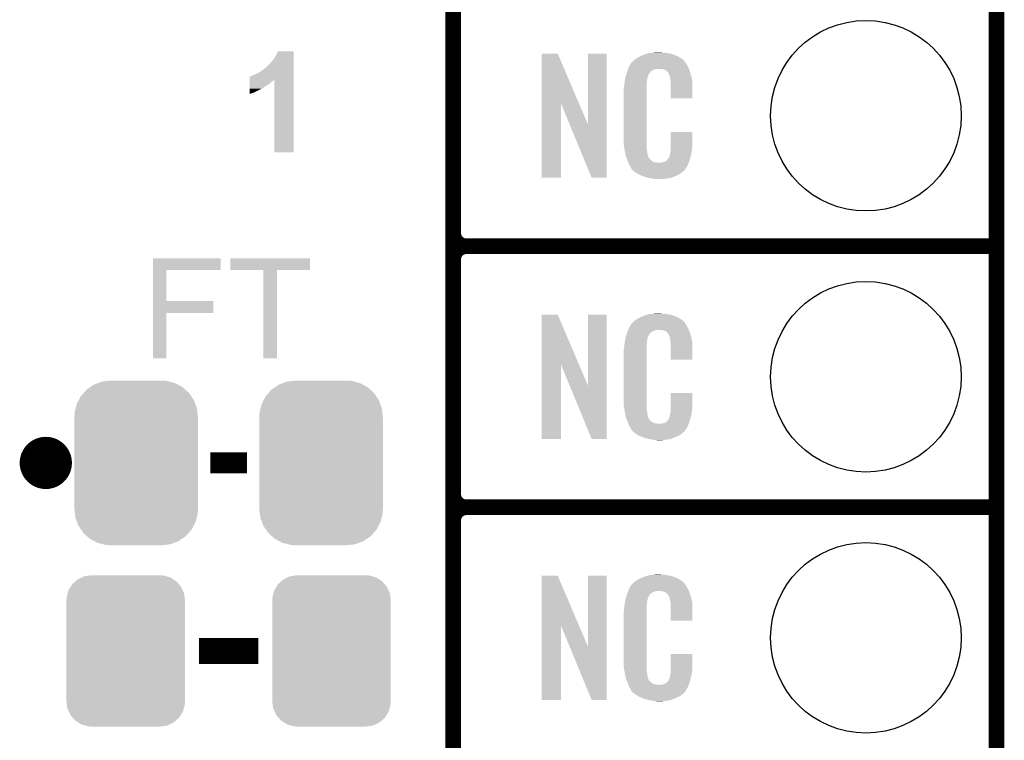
# Model space of a CAD drawing. Extents: x -4.5 to 27.4, y -3.9 to 53.4.
# Tile 21 of 43: x 14.6 to 24.2, y 4.1 to 11.1. Entities that reach past the tile are written whole.
import ezdxf

# ---------------------------------------------------------------- set-up
doc = ezdxf.new("R2010")
doc.units = 0
doc.layers.get('0').update_dxf_attribs({"linetype": 'CONTINUOUS'})
for name, color, linetype in [('BRUSHLESS_28_CLICK_V101_GKO', 9, 'CONTINUOUS'), ('BRUSHLESS_28_CLICK_V101_GTO', 11, 'CONTINUOUS'), ('BRUSHLESS_28_CLICK_V101_GTS', 8, 'CONTINUOUS')]:
    doc.layers.add(name, color=color, linetype=linetype)

# ---------------------------------------------------------------- blocks, each defined once
blk = doc.blocks.new('CUSTOM_100')
for points in [[(-0.518606, 0.650592), (-0.486794, 0.678626), (0.515276, 0.650592), (0.490572, 0.678626)], [(-0.486794, 0.678626), (-0.465932, 0.697008), (0.490572, 0.678626), (0.461224, 0.697008)], [(-0.465932, 0.697008), (-0.425122, 0.715892), (0.461224, 0.697008), (0.431072, 0.715892)], [(-0.425122, 0.715892), (-0.402214, 0.726492), (0.431072, 0.715892), (0.392864, 0.726492)], [(-0.402214, 0.726492), (-0.346074, 0.73466), (0.392864, 0.726492), (0.36342, 0.73466)], [(-0.346074, 0.73466), (-0.33274, 0.7366), (0.36342, 0.73466), (0.33274, 0.7366)], [(-0.563878, 0.562234), (-0.555872, 0.591092), (0.566472, 0.562234), (0.55312, 0.591092)], [(-0.555872, 0.591092), (-0.53404, 0.625952), (0.55312, 0.591092), (0.536988, 0.625952)], [(-0.53404, 0.625952), (-0.518606, 0.650592), (0.536988, 0.625952), (0.515276, 0.650592)], [(-0.57658, 0.49276), (-0.57464, 0.52344), (0.57658, 0.49276), (0.572118, 0.52344)], [(-0.57658, -0.49276), (-0.57658, 0.49276), (0.57658, -0.49276), (0.57658, 0.49276)], [(-0.57464, 0.52344), (-0.563878, 0.562234), (0.572118, 0.52344), (0.566472, 0.562234)], [(-0.572116, -0.52344), (-0.57658, -0.49276), (0.57464, -0.52344), (0.57658, -0.49276)], [(-0.566472, -0.562234), (-0.572116, -0.52344), (0.563876, -0.562234), (0.57464, -0.52344)], [(-0.553118, -0.591092), (-0.566472, -0.562234), (0.555872, -0.591092), (0.563876, -0.562234)], [(-0.536988, -0.625952), (-0.553118, -0.591092), (0.534038, -0.625952), (0.555872, -0.591092)], [(-0.515274, -0.650592), (-0.536988, -0.625952), (0.518606, -0.650592), (0.534038, -0.625952)], [(-0.490572, -0.678626), (-0.515274, -0.650592), (0.486792, -0.678626), (0.518606, -0.650592)], [(-0.461222, -0.697008), (-0.490572, -0.678626), (0.465932, -0.697008), (0.486792, -0.678626)], [(-0.431072, -0.715892), (-0.461222, -0.697008), (0.42512, -0.715892), (0.465932, -0.697008)], [(-0.392862, -0.726492), (-0.431072, -0.715892), (0.402214, -0.726492), (0.42512, -0.715892)], [(-0.36342, -0.73466), (-0.392862, -0.726492), (0.346072, -0.73466), (0.402214, -0.726492)], [(-0.33274, -0.7366), (-0.36342, -0.73466), (0.33274, -0.7366), (0.346072, -0.73466)]]:
    blk.add_solid(points)
blk = doc.blocks.new('CUSTOM_102')
for points in [[(-0.412794, 0.76087), (-0.368484, 0.777768), (0.407388, 0.76087), (0.3756, 0.777768)], [(-0.368484, 0.777768), (-0.333938, 0.790942), (0.3756, 0.777768), (0.32361, 0.790942)], [(-0.333938, 0.790942), (-0.273256, 0.798498), (0.32361, 0.790942), (0.29379, 0.798498)], [(-0.273256, 0.798498), (-0.25019, 0.80137), (0.29379, 0.798498), (0.25019, 0.80137)], [(-0.538216, 0.649738), (-0.50967, 0.681926), (0.53514, 0.649738), (0.51306, 0.681926)], [(-0.50967, 0.681926), (-0.482218, 0.71288), (0.51306, 0.681926), (0.47841, 0.71288)], [(-0.482218, 0.71288), (-0.44566, 0.738152), (0.47841, 0.71288), (0.45012, 0.738152)], [(-0.44566, 0.738152), (-0.412794, 0.76087), (0.45012, 0.738152), (0.407388, 0.76087)], [(-0.587972, 0.533366), (-0.577562, 0.575076), (0.590586, 0.533366), (0.574852, 0.575076)], [(-0.577562, 0.575076), (-0.55793, 0.61233), (0.574852, 0.575076), (0.560798, 0.61233)], [(-0.55793, 0.61233), (-0.538216, 0.649738), (0.560798, 0.61233), (0.53514, 0.649738)], [(-0.60071, 0.44958), (-0.597996, 0.49319), (0.60071, 0.44958), (0.595442, 0.49319)], [(-0.597996, 0.49319), (-0.587972, 0.533366), (0.595442, 0.49319), (0.590586, 0.533366)], [(-0.60198, -0.44958), (-0.60198, 0.44958), (0.60198, -0.44958), (0.60198, 0.44958)], [(-0.59544, -0.49319), (-0.60071, -0.44958), (0.597996, -0.49319), (0.60071, -0.44958)], [(-0.590586, -0.533366), (-0.59544, -0.49319), (0.58797, -0.533366), (0.597996, -0.49319)], [(-0.57485, -0.575076), (-0.590586, -0.533366), (0.577562, -0.575076), (0.58797, -0.533366)], [(-0.560798, -0.61233), (-0.57485, -0.575076), (0.557928, -0.61233), (0.577562, -0.575076)], [(-0.535138, -0.649738), (-0.560798, -0.61233), (0.538216, -0.649738), (0.557928, -0.61233)], [(-0.51306, -0.681926), (-0.535138, -0.649738), (0.509668, -0.681926), (0.538216, -0.649738)], [(-0.478408, -0.71288), (-0.51306, -0.681926), (0.482218, -0.71288), (0.509668, -0.681926)], [(-0.45012, -0.738152), (-0.478408, -0.71288), (0.445658, -0.738152), (0.482218, -0.71288)], [(-0.407386, -0.76087), (-0.45012, -0.738152), (0.412794, -0.76087), (0.445658, -0.738152)], [(-0.3756, -0.777768), (-0.407386, -0.76087), (0.368482, -0.777768), (0.412794, -0.76087)], [(-0.323608, -0.790942), (-0.3756, -0.777768), (0.333938, -0.790942), (0.368482, -0.777768)], [(-0.29379, -0.798498), (-0.323608, -0.790942), (0.273254, -0.798498), (0.333938, -0.790942)], [(-0.25019, -0.80137), (-0.29379, -0.798498), (0.25019, -0.80137), (0.273254, -0.798498)]]:
    blk.add_solid(points)
blk = doc.blocks.new('ROUND_59')
blk.add_circle((0, 0), 0.9271)

msp = doc.modelspace()

# ---------------------------------------------------------------- linework, layer by layer
at = {"layer": 'BRUSHLESS_28_CLICK_V101_GKO', "const_width": 0.1524}
msp.add_lwpolyline([(24.13, -1.27), (24.13, 28.575)], dxfattribs=at)
at = {"layer": 'BRUSHLESS_28_CLICK_V101_GTO'}
for points, const_width in [([(18.8468, -0.5588), (18.8468, 18.3388)], 0.1524), ([(18.8468, 9.017), (18.8468, 11.303)], 0.1524), ([(18.9738, 8.89), (24.13, 8.89)], 0.1524), ([(18.9738, 8.89), (24.13, 8.89)], 0.1524), ([(18.8468, 6.477), (18.8468, 8.763)], 0.1524), ([(16.4846, 6.7818), (16.8402, 6.7818)], 0.2032), ([(18.9738, 6.35), (24.13, 6.35)], 0.1524), ([(18.9738, 6.35), (24.13, 6.35)], 0.1524), ([(18.8468, 3.937), (18.8468, 6.223)], 0.1524), ([(16.37284, 4.953), (16.95196, 4.953)], 0.254)]:
    msp.add_lwpolyline(points, dxfattribs=dict(at, const_width=const_width))
at = {"layer": 'BRUSHLESS_28_CLICK_V101_GTO', "const_width": 0.1524}
for points in [[(18.8468, 9.017, 0.4142136), (18.9738, 8.89)], [(18.9738, 8.89, 0.4142136), (18.8468, 8.763)], [(18.9738, 8.89, 0.4142136), (18.8468, 8.763)], [(18.8468, 6.477, 0.4142136), (18.9738, 6.35)], [(18.9738, 6.35, 0.4142136), (18.8468, 6.223)], [(18.9738, 6.35, 0.4142136), (18.8468, 6.223)]]:
    msp.add_lwpolyline(points, format="xyb", dxfattribs=at)
at = {"layer": 'BRUSHLESS_28_CLICK_V101_GTO', "const_width": 0.254}
msp.add_lwpolyline([(14.7574, 6.7818, 1), (15.0114, 6.7818, 1)], format="xyb", close=True, dxfattribs=at)
at = {"layer": 'BRUSHLESS_28_CLICK_V101_GTO'}
for points in [[(17.109442, 10.72388), (17.12722, 10.75436), (17.294858, 10.72388), (17.294858, 10.75436)], [(17.12722, 10.75436), (17.142464, 10.784814), (17.294858, 10.75436), (17.29486, 10.784814)], [(17.142464, 10.784814), (17.142478, 10.78484), (17.29486, 10.784814), (17.142478, 10.78484)], [(19.707874, 10.276708), (19.707884, 10.764502), (20.070876, 10.276708), (19.862804, 10.764502)], [(19.707884, 10.764502), (19.707886, 10.76452), (19.862804, 10.764502), (19.707886, 10.76452)], [(20.15744, 10.073768), (20.157464, 10.764494), (20.337764, 10.073768), (20.33778, 10.764494)], [(20.157464, 10.764494), (20.157466, 10.76452), (20.33778, 10.764494), (20.157466, 10.76452)], [(20.626618, 10.716262), (20.642582, 10.72642), (21.06676, 10.716262), (21.04983, 10.72642)], [(20.642582, 10.72642), (20.66798, 10.73912), (21.04983, 10.72642), (21.02866, 10.73912)], [(20.66798, 10.73912), (20.67814, 10.7442), (21.02866, 10.73912), (21.016324, 10.7442)], [(20.67814, 10.7442), (20.703538, 10.75436), (21.016324, 10.7442), (20.991652, 10.75436)], [(20.703538, 10.75436), (20.711158, 10.7569), (20.991652, 10.75436), (20.985482, 10.7569)], [(20.711158, 10.7569), (20.7264, 10.76198), (20.985482, 10.7569), (20.966432, 10.76198)], [(20.7264, 10.76198), (20.743334, 10.76706), (20.966432, 10.76198), (20.947382, 10.76706)], [(20.743334, 10.76706), (20.751802, 10.7696), (20.947382, 10.76706), (20.927062, 10.7696)], [(20.751802, 10.7696), (20.78228, 10.77214), (20.927062, 10.7696), (20.90674, 10.77214)], [(20.78228, 10.77214), (20.79752, 10.77468), (20.90674, 10.77214), (20.891502, 10.77468)], [(20.79752, 10.77468), (20.812762, 10.77722), (20.876262, 10.77468), (20.863562, 10.77722)], [(17.02308, 10.627362), (17.025622, 10.6299), (17.294854, 10.627362), (17.294854, 10.6299)], [(17.025622, 10.6299), (17.028166, 10.629918), (17.294854, 10.6299), (17.294854, 10.629918)], [(17.028166, 10.629918), (17.030704, 10.634976), (17.294854, 10.629918), (17.294856, 10.634976)], [(17.030704, 10.634976), (17.038322, 10.640062), (17.294856, 10.634976), (17.294856, 10.640062)], [(17.038322, 10.640062), (17.05356, 10.6553), (17.294856, 10.640062), (17.294856, 10.6553)], [(17.05356, 10.6553), (17.0688, 10.67308), (17.294856, 10.6553), (17.294856, 10.67308)], [(17.0688, 10.67308), (17.089118, 10.695938), (17.294856, 10.67308), (17.294856, 10.695938)], [(17.089118, 10.695938), (17.109442, 10.72388), (17.294856, 10.695938), (17.294858, 10.72388)], [(20.549232, 10.619738), (20.55368, 10.632442), (21.13788, 10.619738), (21.130952, 10.632442)], [(20.55368, 10.632442), (20.562644, 10.64768), (21.130952, 10.632442), (21.12264, 10.64768)], [(20.562644, 10.64768), (20.576094, 10.67054), (21.12264, 10.64768), (21.109942, 10.67054)], [(20.576094, 10.67054), (20.579086, 10.675622), (21.109942, 10.67054), (21.106132, 10.675622)], [(20.579086, 10.675622), (20.584158, 10.678164), (21.106132, 10.675622), (21.104228, 10.678164)], [(20.584158, 10.678164), (20.58619, 10.680704), (21.104228, 10.678164), (21.102322, 10.680704)], [(20.58619, 10.680704), (20.590248, 10.685776), (21.102322, 10.680704), (21.099782, 10.685776)], [(20.590248, 10.685776), (20.59432, 10.690862), (21.099782, 10.685776), (21.095424, 10.690862)], [(20.59432, 10.690862), (20.608834, 10.70356), (21.095424, 10.690862), (21.084542, 10.70356)], [(20.608834, 10.70356), (20.614642, 10.70864), (21.084542, 10.70356), (21.077432, 10.70864)], [(20.614642, 10.70864), (20.626618, 10.716262), (21.077432, 10.70864), (21.06676, 10.716262)], [(16.86562, 10.51048), (16.865626, 10.53846), (17.294852, 10.51048), (17.294852, 10.53846)], [(16.865626, 10.53846), (16.86814, 10.538486), (17.294852, 10.53846), (17.294852, 10.538486)], [(16.86814, 10.538486), (16.868166, 10.541), (17.294852, 10.538486), (17.294852, 10.541)], [(16.868166, 10.541), (16.873224, 10.541002), (17.294852, 10.541), (17.294852, 10.541002)], [(16.873224, 10.541002), (16.89354, 10.55116), (17.294852, 10.541002), (17.294852, 10.55116)], [(16.89354, 10.55116), (16.91132, 10.55878), (17.294852, 10.55116), (17.294854, 10.55878)], [(16.91132, 10.55878), (16.936722, 10.56894), (17.294854, 10.55878), (17.294854, 10.56894)], [(16.936722, 10.56894), (16.96212, 10.584178), (17.294854, 10.56894), (17.294854, 10.584178)], [(16.96212, 10.584178), (16.9926, 10.6045), (17.294854, 10.584178), (17.294854, 10.6045)], [(16.9926, 10.6045), (17.02308, 10.627362), (17.294854, 10.6045), (17.294854, 10.627362)], [(20.519054, 10.523218), (20.52066, 10.533382), (20.73402, 10.523218), (20.73679, 10.533382)], [(20.52066, 10.533382), (20.526272, 10.551158), (20.73679, 10.533382), (20.741638, 10.551158)], [(20.526272, 10.551158), (20.533492, 10.574018), (20.741638, 10.551158), (20.754338, 10.574018)], [(20.533492, 10.574018), (20.5359, 10.58164), (20.754338, 10.574018), (20.761954, 10.58164)], [(20.5359, 10.58164), (20.53679, 10.584184), (20.761954, 10.58164), (20.764498, 10.584184)], [(20.53679, 10.584184), (20.538564, 10.589256), (20.764498, 10.584184), (20.767038, 10.589256)], [(20.538564, 10.589256), (20.542122, 10.599418), (20.767038, 10.589256), (20.779744, 10.599418)], [(20.542122, 10.599418), (20.547454, 10.614658), (20.779744, 10.599418), (20.817836, 10.614658)], [(20.547454, 10.614658), (20.547456, 10.61466), (20.817836, 10.614658), (20.866098, 10.61466)], [(20.547456, 10.61466), (20.549232, 10.619738), (21.139694, 10.61466), (21.13788, 10.619738)], [(20.88388, 10.61212), (20.866098, 10.61466), (21.140602, 10.61212), (21.139694, 10.61466)], [(20.896578, 10.60958), (20.88388, 10.61212), (21.141508, 10.60958), (21.140602, 10.61212)], [(20.921974, 10.596878), (20.896578, 10.60958), (21.146044, 10.596878), (21.141508, 10.60958)], [(20.924518, 10.591804), (20.921974, 10.596878), (21.147856, 10.591804), (21.146044, 10.596878)], [(20.931052, 10.58418), (20.924518, 10.591804), (21.150578, 10.58418), (21.147856, 10.591804)], [(20.939758, 10.574018), (20.931052, 10.58418), (21.153568, 10.574018), (21.150578, 10.58418)], [(20.94992, 10.55116), (20.939758, 10.574018), (21.160292, 10.55116), (21.153568, 10.574018)], [(20.953984, 10.541002), (20.94992, 10.55116), (21.16328, 10.541002), (21.160292, 10.55116)], [(20.954998, 10.538464), (20.953984, 10.541002), (21.163764, 10.538464), (21.16328, 10.541002)], [(20.955, 10.530842), (20.954998, 10.538464), (21.165216, 10.530842), (21.163764, 10.538464)], [(16.865608, 10.43432), (16.86561, 10.44702), (17.00276, 10.43432), (17.020538, 10.44702)], [(16.86561, 10.44702), (16.865612, 10.457182), (17.020538, 10.44702), (17.038322, 10.457182)], [(16.865612, 10.457182), (16.865614, 10.46734), (17.038322, 10.457182), (17.05356, 10.46734)], [(16.865614, 10.46734), (16.865618, 10.48766), (17.05356, 10.46734), (17.07896, 10.48766)], [(16.865618, 10.49528), (16.86562, 10.502898), (17.089118, 10.49528), (17.096744, 10.502898)], [(16.865618, 10.48766), (16.865618, 10.49528), (17.07896, 10.48766), (17.089118, 10.49528)], [(16.86562, 10.505438), (16.86562, 10.51048), (17.101816, 10.505438), (17.106854, 10.51048)], [(16.86562, 10.502898), (16.86562, 10.505438), (17.096744, 10.502898), (17.101816, 10.505438)], [(17.1069, 9.804426), (17.106854, 10.51048), (17.294834, 9.804426), (17.294852, 10.51048)], [(20.50542, 10.42162), (20.50796, 10.4394), (20.7264, 10.42162), (20.7264, 10.4394)], [(20.50796, 10.4394), (20.508242, 10.441938), (20.7264, 10.4394), (20.7264, 10.441938)], [(20.508242, 10.441938), (20.5105, 10.46226), (20.7264, 10.441938), (20.72894, 10.46226)], [(20.5105, 10.46226), (20.512756, 10.482578), (20.72894, 10.46226), (20.72894, 10.482578)], [(20.512756, 10.482578), (20.51304, 10.48512), (20.72894, 10.482578), (20.729448, 10.48512)], [(20.51304, 10.48512), (20.514642, 10.495278), (20.729448, 10.48512), (20.73148, 10.495278)], [(20.514642, 10.495278), (20.516648, 10.507978), (20.73148, 10.495278), (20.73148, 10.507978)], [(20.516648, 10.507978), (20.518252, 10.518138), (20.73148, 10.507978), (20.73402, 10.518138)], [(20.518252, 10.518138), (20.519054, 10.523218), (20.73402, 10.518138), (20.73402, 10.523218)], [(20.95754, 10.518138), (20.955, 10.530842), (21.167636, 10.518138), (21.165216, 10.530842)], [(20.96008, 10.50036), (20.95754, 10.518138), (21.171022, 10.50036), (21.167636, 10.518138)], [(20.961058, 10.487658), (20.96008, 10.50036), (21.17344, 10.487658), (21.171022, 10.50036)], [(20.96262, 10.46734), (20.961058, 10.487658), (21.173436, 10.46734), (21.17344, 10.487658)], [(20.96262, 10.327666), (20.96262, 10.46734), (21.173414, 10.327666), (21.173436, 10.46734)], [(16.8656, 10.370854), (16.865602, 10.3886), (16.8656, 10.370854), (16.916398, 10.3886)], [(16.865602, 10.3886), (16.865606, 10.421622), (16.916398, 10.3886), (16.98244, 10.421622)], [(16.865606, 10.421622), (16.865608, 10.43432), (16.98244, 10.421622), (17.00276, 10.43432)], [(20.50288, 10.391142), (20.50542, 10.403842), (20.7264, 10.391142), (20.7264, 10.403842)], [(20.50288, 9.94156), (20.50288, 10.391142), (20.7264, 9.94156), (20.7264, 10.391142)], [(20.50542, 10.403842), (20.50542, 10.42162), (20.7264, 10.403842), (20.7264, 10.42162)], [(19.70786, 9.555506), (19.707874, 10.276708), (19.895794, 9.555506), (19.89582, 10.276708)], [(19.979442, 10.073768), (19.89582, 10.276708), (20.15744, 10.073768), (20.070876, 10.276708)], [(21.173414, 10.32764), (20.96262, 10.327666), (21.173414, 10.32764), (21.173414, 10.327666)], [(20.192996, 9.555498), (19.979442, 10.073768), (20.337754, 9.555498), (20.337764, 10.073768)], [(20.962622, 9.86282), (20.962644, 10.002494), (21.17344, 9.86282), (21.17344, 10.002494)], [(20.962644, 10.002494), (20.962646, 10.00252), (21.17344, 10.002494), (20.962646, 10.00252)], [(20.505232, 9.87806), (20.50288, 9.94156), (20.7264, 9.87806), (20.7264, 9.94156)], [(20.50542, 9.872982), (20.505232, 9.87806), (20.727126, 9.872982), (20.7264, 9.87806)], [(20.50763, 9.860278), (20.50542, 9.872982), (20.72894, 9.860278), (20.727126, 9.872982)], [(17.294834, 9.8044), (17.1069, 9.804426), (17.294834, 9.8044), (17.294834, 9.804426)], [(20.511606, 9.837418), (20.50763, 9.860278), (20.72894, 9.837418), (20.72894, 9.860278)], [(20.51558, 9.81456), (20.511606, 9.837418), (20.73255, 9.81456), (20.72894, 9.837418)], [(20.520662, 9.78916), (20.51558, 9.81456), (20.73656, 9.78916), (20.73255, 9.81456)], [(20.525234, 9.766298), (20.520662, 9.78916), (20.74164, 9.766298), (20.73656, 9.78916)], [(20.949922, 9.763762), (20.955, 9.789162), (21.15566, 9.763762), (21.161636, 9.789162)], [(20.955, 9.789162), (20.955002, 9.791704), (21.161636, 9.789162), (21.162234, 9.791704)], [(20.955002, 9.791704), (20.95754, 9.796784), (21.162234, 9.791704), (21.163428, 9.796784)], [(20.95754, 9.804402), (20.958048, 9.806942), (21.165222, 9.804402), (21.16582, 9.806942)], [(20.95754, 9.796784), (20.95754, 9.804402), (21.163428, 9.796784), (21.165222, 9.804402)], [(20.958048, 9.806942), (20.96008, 9.817102), (21.16582, 9.806942), (21.167174, 9.817102)], [(20.96008, 9.8298), (20.961984, 9.84504), (21.168866, 9.8298), (21.1709, 9.84504)], [(20.96008, 9.817102), (20.96008, 9.8298), (21.167174, 9.817102), (21.168866, 9.8298)], [(20.961984, 9.84504), (20.96262, 9.850122), (21.1709, 9.84504), (21.171626, 9.850122)], [(20.96262, 9.850122), (20.962622, 9.86282), (21.171626, 9.850122), (21.17344, 9.86282)], [(20.52574, 9.763762), (20.525234, 9.766298), (20.74291, 9.763762), (20.74164, 9.766298)], [(20.533062, 9.745984), (20.52574, 9.763762), (20.751802, 9.745984), (20.74291, 9.763762)], [(20.53411, 9.743436), (20.533062, 9.745984), (20.754342, 9.743436), (20.751802, 9.745984)], [(20.536198, 9.738364), (20.53411, 9.743436), (20.756884, 9.738364), (20.754342, 9.743436)], [(20.538292, 9.733278), (20.536198, 9.738364), (20.764502, 9.733278), (20.756884, 9.738364)], [(20.54143, 9.72566), (20.538292, 9.733278), (20.77212, 9.72566), (20.764502, 9.733278)], [(20.54352, 9.72058), (20.54143, 9.72566), (20.779742, 9.72058), (20.77212, 9.72566)], [(20.545474, 9.7155), (20.54352, 9.72058), (20.787362, 9.7155), (20.779742, 9.72058)], [(20.548406, 9.70788), (20.545474, 9.7155), (20.802604, 9.70788), (20.787362, 9.7155)], [(20.55036, 9.7028), (20.548406, 9.70788), (20.848322, 9.7028), (20.802604, 9.70788)], [(20.55622, 9.68756), (20.55036, 9.7028), (21.130408, 9.68756), (21.136684, 9.7028)], [(20.563278, 9.67486), (20.55622, 9.68756), (21.12518, 9.67486), (21.130408, 9.68756)], [(20.568922, 9.664698), (20.563278, 9.67486), (21.119082, 9.664698), (21.12518, 9.67486)], [(20.848322, 9.7028), (20.858482, 9.702802), (21.136684, 9.7028), (21.136686, 9.702802)], [(20.858482, 9.702802), (20.866104, 9.70534), (21.136686, 9.702802), (21.13773, 9.70534)], [(20.876262, 9.70534), (20.901662, 9.71042), (21.13773, 9.70534), (21.139822, 9.71042)], [(20.901662, 9.71042), (20.914356, 9.718038), (21.139822, 9.71042), (21.14296, 9.718038)], [(20.914356, 9.718038), (20.91436, 9.71804), (21.14296, 9.718038), (21.14296, 9.71804)], [(20.91436, 9.71804), (20.924522, 9.725666), (21.14296, 9.71804), (21.145078, 9.725666)], [(20.924522, 9.725666), (20.927062, 9.730736), (21.145078, 9.725666), (21.146486, 9.730736)], [(20.927062, 9.730736), (20.937222, 9.740902), (21.146486, 9.730736), (21.14931, 9.740902)], [(20.937222, 9.740902), (20.94992, 9.76376), (21.14931, 9.740902), (21.15566, 9.76376)], [(20.94992, 9.76376), (20.949922, 9.763762), (21.15566, 9.76376), (21.15566, 9.763762)], [(20.579076, 9.649466), (20.568922, 9.664698), (21.109942, 9.649466), (21.119082, 9.664698)], [(20.57908, 9.644382), (20.579076, 9.649466), (21.106892, 9.644382), (21.109942, 9.649466)], [(20.586702, 9.63676), (20.57908, 9.644382), (21.10232, 9.63676), (21.106892, 9.644382)], [(20.591778, 9.631682), (20.586702, 9.63676), (21.099776, 9.631682), (21.10232, 9.63676)], [(20.59686, 9.626598), (20.591778, 9.631682), (21.093424, 9.626598), (21.099776, 9.631682)], [(20.602786, 9.62152), (20.59686, 9.626598), (21.08708, 9.62152), (21.093424, 9.626598)], [(20.614638, 9.61136), (20.602786, 9.62152), (21.075228, 9.61136), (21.08708, 9.62152)], [(20.622768, 9.60628), (20.614638, 9.61136), (21.069302, 9.60628), (21.075228, 9.61136)], [(20.65122, 9.5885), (20.622768, 9.60628), (21.043904, 9.5885), (21.069302, 9.60628)], [(20.65528, 9.585962), (20.65122, 9.5885), (21.03798, 9.585962), (21.043904, 9.5885)], [(20.687936, 9.57326), (20.65528, 9.585962), (21.00834, 9.57326), (21.03798, 9.585962)], [(19.895794, 9.55548), (19.70786, 9.555506), (19.895794, 9.55548), (19.895794, 9.555506)], [(20.337754, 9.55548), (20.192996, 9.555498), (20.337754, 9.55548), (20.337754, 9.555498)], [(20.701, 9.568178), (20.687936, 9.57326), (20.99527, 9.568178), (21.00834, 9.57326)], [(20.744178, 9.55548), (20.701, 9.568178), (20.962618, 9.55548), (20.99527, 9.568178)], [(20.771274, 9.5504), (20.744178, 9.55548), (20.939758, 9.5504), (20.962618, 9.55548)], [(20.78482, 9.54786), (20.771274, 9.5504), (20.91182, 9.54786), (20.939758, 9.5504)], [(20.800058, 9.54532), (20.78482, 9.54786), (20.896578, 9.54532), (20.91182, 9.54786)], [(20.827998, 9.54278), (20.817838, 9.54532), (20.881338, 9.54278), (20.896578, 9.54532)], [(15.925822, 8.65886), (15.925824, 8.773134), (16.586174, 8.65886), (16.5862, 8.773134)], [(15.925824, 8.773134), (15.925826, 8.77316), (16.5862, 8.773134), (15.925826, 8.77316)], [(16.68018, 8.658886), (16.680204, 8.773134), (17.452314, 8.658886), (17.45234, 8.773134)], [(16.680204, 8.773134), (16.680206, 8.77316), (17.45234, 8.773134), (16.680206, 8.77316)], [(15.925814, 8.3566), (15.925822, 8.658834), (16.055366, 8.3566), (16.05534, 8.658834)], [(15.925822, 8.658834), (15.925822, 8.65886), (16.05534, 8.658834), (16.586174, 8.65886)], [(17.000194, 8.65886), (16.68018, 8.658886), (17.452314, 8.65886), (17.452314, 8.658886)], [(17.000196, 8.658834), (17.000194, 8.65886), (17.1323, 8.658834), (17.452314, 8.65886)], [(17.00022, 7.797826), (17.000196, 8.658834), (17.132274, 7.797826), (17.1323, 8.658834)], [(15.92581, 8.23976), (15.925814, 8.356574), (16.512514, 8.23976), (16.51254, 8.356574)], [(15.925814, 8.356574), (15.925814, 8.3566), (16.51254, 8.356574), (16.055366, 8.3566)], [(15.9258, 7.797826), (15.92581, 8.239734), (16.055314, 7.797826), (16.05534, 8.239734)], [(15.92581, 8.239734), (15.92581, 8.23976), (16.05534, 8.239734), (16.512514, 8.23976)], [(20.79752, 8.23468), (20.812762, 8.23722), (20.876262, 8.23468), (20.863562, 8.23722)], [(19.707874, 7.736708), (19.707884, 8.224502), (20.070876, 7.736708), (19.862804, 8.224502)], [(19.707884, 8.224502), (19.707886, 8.22452), (19.862804, 8.224502), (19.707886, 8.22452)], [(20.15744, 7.533768), (20.157464, 8.224494), (20.337764, 7.533768), (20.33778, 8.224494)], [(20.157464, 8.224494), (20.157466, 8.22452), (20.33778, 8.224494), (20.157466, 8.22452)], [(20.584158, 8.138164), (20.58619, 8.140704), (21.104228, 8.138164), (21.102322, 8.140704)], [(20.58619, 8.140704), (20.590248, 8.145776), (21.102322, 8.140704), (21.099782, 8.145776)], [(20.590248, 8.145776), (20.59432, 8.150862), (21.099782, 8.145776), (21.095424, 8.150862)], [(20.59432, 8.150862), (20.608834, 8.16356), (21.095424, 8.150862), (21.084542, 8.16356)], [(20.608834, 8.16356), (20.614642, 8.16864), (21.084542, 8.16356), (21.077432, 8.16864)], [(20.614642, 8.16864), (20.626618, 8.176262), (21.077432, 8.16864), (21.06676, 8.176262)], [(20.626618, 8.176262), (20.642582, 8.18642), (21.06676, 8.176262), (21.04983, 8.18642)], [(20.642582, 8.18642), (20.66798, 8.19912), (21.04983, 8.18642), (21.02866, 8.19912)], [(20.66798, 8.19912), (20.67814, 8.2042), (21.02866, 8.19912), (21.016324, 8.2042)], [(20.67814, 8.2042), (20.703538, 8.21436), (21.016324, 8.2042), (20.991652, 8.21436)], [(20.703538, 8.21436), (20.711158, 8.2169), (20.991652, 8.21436), (20.985482, 8.2169)], [(20.711158, 8.2169), (20.7264, 8.22198), (20.985482, 8.2169), (20.966432, 8.22198)], [(20.7264, 8.22198), (20.743334, 8.22706), (20.966432, 8.22198), (20.947382, 8.22706)], [(20.743334, 8.22706), (20.751802, 8.2296), (20.947382, 8.22706), (20.927062, 8.2296)], [(20.751802, 8.2296), (20.78228, 8.23214), (20.927062, 8.2296), (20.90674, 8.23214)], [(20.78228, 8.23214), (20.79752, 8.23468), (20.90674, 8.23214), (20.891502, 8.23468)], [(20.5359, 8.04164), (20.53679, 8.044184), (20.761954, 8.04164), (20.764498, 8.044184)], [(20.53679, 8.044184), (20.538564, 8.049256), (20.764498, 8.044184), (20.767038, 8.049256)], [(20.538564, 8.049256), (20.542122, 8.059418), (20.767038, 8.049256), (20.779744, 8.059418)], [(20.542122, 8.059418), (20.547454, 8.074658), (20.779744, 8.059418), (20.817836, 8.074658)], [(20.547454, 8.074658), (20.547456, 8.07466), (20.817836, 8.074658), (20.866098, 8.07466)], [(20.547456, 8.07466), (20.549232, 8.079738), (21.139694, 8.07466), (21.13788, 8.079738)], [(20.549232, 8.079738), (20.55368, 8.092442), (21.13788, 8.079738), (21.130952, 8.092442)], [(20.55368, 8.092442), (20.562644, 8.10768), (21.130952, 8.092442), (21.12264, 8.10768)], [(20.562644, 8.10768), (20.576094, 8.13054), (21.12264, 8.10768), (21.109942, 8.13054)], [(20.576094, 8.13054), (20.579086, 8.135622), (21.109942, 8.13054), (21.106132, 8.135622)], [(20.579086, 8.135622), (20.584158, 8.138164), (21.106132, 8.135622), (21.104228, 8.138164)], [(20.88388, 8.07212), (20.866098, 8.07466), (21.140602, 8.07212), (21.139694, 8.07466)], [(20.896578, 8.06958), (20.88388, 8.07212), (21.141508, 8.06958), (21.140602, 8.07212)], [(20.921974, 8.056878), (20.896578, 8.06958), (21.146044, 8.056878), (21.141508, 8.06958)], [(20.924518, 8.051804), (20.921974, 8.056878), (21.147856, 8.051804), (21.146044, 8.056878)], [(20.931052, 8.04418), (20.924518, 8.051804), (21.150578, 8.04418), (21.147856, 8.051804)], [(20.939758, 8.034018), (20.931052, 8.04418), (21.153568, 8.034018), (21.150578, 8.04418)], [(20.51304, 7.94512), (20.514642, 7.955278), (20.729448, 7.94512), (20.73148, 7.955278)], [(20.514642, 7.955278), (20.516648, 7.967978), (20.73148, 7.955278), (20.73148, 7.967978)], [(20.516648, 7.967978), (20.518252, 7.978138), (20.73148, 7.967978), (20.73402, 7.978138)], [(20.518252, 7.978138), (20.519054, 7.983218), (20.73402, 7.978138), (20.73402, 7.983218)], [(20.519054, 7.983218), (20.52066, 7.993382), (20.73402, 7.983218), (20.73679, 7.993382)], [(20.52066, 7.993382), (20.526272, 8.011158), (20.73679, 7.993382), (20.741638, 8.011158)], [(20.526272, 8.011158), (20.533492, 8.034018), (20.741638, 8.011158), (20.754338, 8.034018)], [(20.533492, 8.034018), (20.5359, 8.04164), (20.754338, 8.034018), (20.761954, 8.04164)], [(20.94992, 8.01116), (20.939758, 8.034018), (21.160292, 8.01116), (21.153568, 8.034018)], [(20.953984, 8.001002), (20.94992, 8.01116), (21.16328, 8.001002), (21.160292, 8.01116)], [(20.954998, 7.998464), (20.953984, 8.001002), (21.163764, 7.998464), (21.16328, 8.001002)], [(20.955, 7.990842), (20.954998, 7.998464), (21.165216, 7.990842), (21.163764, 7.998464)], [(20.95754, 7.978138), (20.955, 7.990842), (21.167636, 7.978138), (21.165216, 7.990842)], [(20.96008, 7.96036), (20.95754, 7.978138), (21.171022, 7.96036), (21.167636, 7.978138)], [(20.961058, 7.947658), (20.96008, 7.96036), (21.17344, 7.947658), (21.171022, 7.96036)], [(20.50288, 7.851142), (20.50542, 7.863842), (20.7264, 7.851142), (20.7264, 7.863842)], [(20.50542, 7.88162), (20.50796, 7.8994), (20.7264, 7.88162), (20.7264, 7.8994)], [(20.50542, 7.863842), (20.50542, 7.88162), (20.7264, 7.863842), (20.7264, 7.88162)], [(20.50796, 7.8994), (20.508242, 7.901938), (20.7264, 7.8994), (20.7264, 7.901938)], [(20.508242, 7.901938), (20.5105, 7.92226), (20.7264, 7.901938), (20.72894, 7.92226)], [(20.5105, 7.92226), (20.512756, 7.942578), (20.72894, 7.92226), (20.72894, 7.942578)], [(20.512756, 7.942578), (20.51304, 7.94512), (20.72894, 7.942578), (20.729448, 7.94512)], [(20.96262, 7.92734), (20.961058, 7.947658), (21.173436, 7.92734), (21.17344, 7.947658)], [(20.96262, 7.787666), (20.96262, 7.92734), (21.173414, 7.787666), (21.173436, 7.92734)], [(16.055314, 7.7978), (15.9258, 7.797826), (16.055314, 7.7978), (16.055314, 7.797826)], [(17.132274, 7.7978), (17.00022, 7.797826), (17.132274, 7.7978), (17.132274, 7.797826)], [(20.50288, 7.40156), (20.50288, 7.851142), (20.7264, 7.40156), (20.7264, 7.851142)], [(21.173414, 7.78764), (20.96262, 7.787666), (21.173414, 7.78764), (21.173414, 7.787666)], [(19.70786, 7.015506), (19.707874, 7.736708), (19.895794, 7.015506), (19.89582, 7.736708)], [(19.979442, 7.533768), (19.89582, 7.736708), (20.15744, 7.533768), (20.070876, 7.736708)], [(20.192996, 7.015498), (19.979442, 7.533768), (20.337754, 7.015498), (20.337764, 7.533768)], [(20.505232, 7.33806), (20.50288, 7.40156), (20.7264, 7.33806), (20.7264, 7.40156)], [(20.962622, 7.32282), (20.962644, 7.462494), (21.17344, 7.32282), (21.17344, 7.462494)], [(20.962644, 7.462494), (20.962646, 7.46252), (21.17344, 7.462494), (20.962646, 7.46252)], [(20.50542, 7.332982), (20.505232, 7.33806), (20.727126, 7.332982), (20.7264, 7.33806)], [(20.50763, 7.320278), (20.50542, 7.332982), (20.72894, 7.320278), (20.727126, 7.332982)], [(20.511606, 7.297418), (20.50763, 7.320278), (20.72894, 7.297418), (20.72894, 7.320278)], [(20.51558, 7.27456), (20.511606, 7.297418), (20.73255, 7.27456), (20.72894, 7.297418)], [(20.96008, 7.2898), (20.961984, 7.30504), (21.168866, 7.2898), (21.1709, 7.30504)], [(20.96008, 7.277102), (20.96008, 7.2898), (21.167174, 7.277102), (21.168866, 7.2898)], [(20.961984, 7.30504), (20.96262, 7.310122), (21.1709, 7.30504), (21.171626, 7.310122)], [(20.96262, 7.310122), (20.962622, 7.32282), (21.171626, 7.310122), (21.17344, 7.32282)], [(20.520662, 7.24916), (20.51558, 7.27456), (20.73656, 7.24916), (20.73255, 7.27456)], [(20.525234, 7.226298), (20.520662, 7.24916), (20.74164, 7.226298), (20.73656, 7.24916)], [(20.52574, 7.223762), (20.525234, 7.226298), (20.74291, 7.223762), (20.74164, 7.226298)], [(20.533062, 7.205984), (20.52574, 7.223762), (20.751802, 7.205984), (20.74291, 7.223762)], [(20.53411, 7.203436), (20.533062, 7.205984), (20.754342, 7.203436), (20.751802, 7.205984)], [(20.536198, 7.198364), (20.53411, 7.203436), (20.756884, 7.198364), (20.754342, 7.203436)], [(20.538292, 7.193278), (20.536198, 7.198364), (20.764502, 7.193278), (20.756884, 7.198364)], [(20.54143, 7.18566), (20.538292, 7.193278), (20.77212, 7.18566), (20.764502, 7.193278)], [(20.54352, 7.18058), (20.54143, 7.18566), (20.779742, 7.18058), (20.77212, 7.18566)], [(20.91436, 7.17804), (20.924522, 7.185666), (21.14296, 7.17804), (21.145078, 7.185666)], [(20.924522, 7.185666), (20.927062, 7.190736), (21.145078, 7.185666), (21.146486, 7.190736)], [(20.927062, 7.190736), (20.937222, 7.200902), (21.146486, 7.190736), (21.14931, 7.200902)], [(20.937222, 7.200902), (20.94992, 7.22376), (21.14931, 7.200902), (21.15566, 7.22376)], [(20.94992, 7.22376), (20.949922, 7.223762), (21.15566, 7.22376), (21.15566, 7.223762)], [(20.949922, 7.223762), (20.955, 7.249162), (21.15566, 7.223762), (21.161636, 7.249162)], [(20.955, 7.249162), (20.955002, 7.251704), (21.161636, 7.249162), (21.162234, 7.251704)], [(20.955002, 7.251704), (20.95754, 7.256784), (21.162234, 7.251704), (21.163428, 7.256784)], [(20.95754, 7.264402), (20.958048, 7.266942), (21.165222, 7.264402), (21.16582, 7.266942)], [(20.95754, 7.256784), (20.95754, 7.264402), (21.163428, 7.256784), (21.165222, 7.264402)], [(20.958048, 7.266942), (20.96008, 7.277102), (21.16582, 7.266942), (21.167174, 7.277102)], [(20.545474, 7.1755), (20.54352, 7.18058), (20.787362, 7.1755), (20.779742, 7.18058)], [(20.548406, 7.16788), (20.545474, 7.1755), (20.802604, 7.16788), (20.787362, 7.1755)], [(20.55036, 7.1628), (20.548406, 7.16788), (20.848322, 7.1628), (20.802604, 7.16788)], [(20.55622, 7.14756), (20.55036, 7.1628), (21.130408, 7.14756), (21.136684, 7.1628)], [(20.563278, 7.13486), (20.55622, 7.14756), (21.12518, 7.13486), (21.130408, 7.14756)], [(20.568922, 7.124698), (20.563278, 7.13486), (21.119082, 7.124698), (21.12518, 7.13486)], [(20.579076, 7.109466), (20.568922, 7.124698), (21.109942, 7.109466), (21.119082, 7.124698)], [(20.57908, 7.104382), (20.579076, 7.109466), (21.106892, 7.104382), (21.109942, 7.109466)], [(20.586702, 7.09676), (20.57908, 7.104382), (21.10232, 7.09676), (21.106892, 7.104382)], [(20.591778, 7.091682), (20.586702, 7.09676), (21.099776, 7.091682), (21.10232, 7.09676)], [(20.59686, 7.086598), (20.591778, 7.091682), (21.093424, 7.086598), (21.099776, 7.091682)], [(20.602786, 7.08152), (20.59686, 7.086598), (21.08708, 7.08152), (21.093424, 7.086598)], [(20.848322, 7.1628), (20.858482, 7.162802), (21.136684, 7.1628), (21.136686, 7.162802)], [(20.858482, 7.162802), (20.866104, 7.16534), (21.136686, 7.162802), (21.13773, 7.16534)], [(20.876262, 7.16534), (20.901662, 7.17042), (21.13773, 7.16534), (21.139822, 7.17042)], [(20.901662, 7.17042), (20.914356, 7.178038), (21.139822, 7.17042), (21.14296, 7.178038)], [(20.914356, 7.178038), (20.91436, 7.17804), (21.14296, 7.178038), (21.14296, 7.17804)], [(19.895794, 7.01548), (19.70786, 7.015506), (19.895794, 7.01548), (19.895794, 7.015506)], [(20.337754, 7.01548), (20.192996, 7.015498), (20.337754, 7.01548), (20.337754, 7.015498)], [(20.614638, 7.07136), (20.602786, 7.08152), (21.075228, 7.07136), (21.08708, 7.08152)], [(20.622768, 7.06628), (20.614638, 7.07136), (21.069302, 7.06628), (21.075228, 7.07136)], [(20.65122, 7.0485), (20.622768, 7.06628), (21.043904, 7.0485), (21.069302, 7.06628)], [(20.65528, 7.045962), (20.65122, 7.0485), (21.03798, 7.045962), (21.043904, 7.0485)], [(20.687936, 7.03326), (20.65528, 7.045962), (21.00834, 7.03326), (21.03798, 7.045962)], [(20.701, 7.028178), (20.687936, 7.03326), (20.99527, 7.028178), (21.00834, 7.03326)], [(20.744178, 7.01548), (20.701, 7.028178), (20.962618, 7.01548), (20.99527, 7.028178)], [(20.771274, 7.0104), (20.744178, 7.01548), (20.939758, 7.0104), (20.962618, 7.01548)], [(20.78482, 7.00786), (20.771274, 7.0104), (20.91182, 7.00786), (20.939758, 7.0104)], [(20.800058, 7.00532), (20.78482, 7.00786), (20.896578, 7.00532), (20.91182, 7.00786)], [(20.827998, 7.00278), (20.817838, 7.00532), (20.881338, 7.00278), (20.896578, 7.00532)], [(19.707874, 5.196708), (19.707884, 5.684502), (20.070876, 5.196708), (19.862804, 5.684502)], [(19.707884, 5.684502), (19.707886, 5.68452), (19.862804, 5.684502), (19.707886, 5.68452)], [(20.15744, 4.993768), (20.157464, 5.684494), (20.337764, 4.993768), (20.33778, 5.684494)], [(20.157464, 5.684494), (20.157466, 5.68452), (20.33778, 5.684494), (20.157466, 5.68452)], [(20.642582, 5.64642), (20.66798, 5.65912), (21.04983, 5.64642), (21.02866, 5.65912)], [(20.66798, 5.65912), (20.67814, 5.6642), (21.02866, 5.65912), (21.016324, 5.6642)], [(20.67814, 5.6642), (20.703538, 5.67436), (21.016324, 5.6642), (20.991652, 5.67436)], [(20.703538, 5.67436), (20.711158, 5.6769), (20.991652, 5.67436), (20.985482, 5.6769)], [(20.711158, 5.6769), (20.7264, 5.68198), (20.985482, 5.6769), (20.966432, 5.68198)], [(20.7264, 5.68198), (20.743334, 5.68706), (20.966432, 5.68198), (20.947382, 5.68706)], [(20.743334, 5.68706), (20.751802, 5.6896), (20.947382, 5.68706), (20.927062, 5.6896)], [(20.751802, 5.6896), (20.78228, 5.69214), (20.927062, 5.6896), (20.90674, 5.69214)], [(20.78228, 5.69214), (20.79752, 5.69468), (20.90674, 5.69214), (20.891502, 5.69468)], [(20.79752, 5.69468), (20.812762, 5.69722), (20.876262, 5.69468), (20.863562, 5.69722)], [(20.55368, 5.552442), (20.562644, 5.56768), (21.130952, 5.552442), (21.12264, 5.56768)], [(20.562644, 5.56768), (20.576094, 5.59054), (21.12264, 5.56768), (21.109942, 5.59054)], [(20.576094, 5.59054), (20.579086, 5.595622), (21.109942, 5.59054), (21.106132, 5.595622)], [(20.579086, 5.595622), (20.584158, 5.598164), (21.106132, 5.595622), (21.104228, 5.598164)], [(20.584158, 5.598164), (20.58619, 5.600704), (21.104228, 5.598164), (21.102322, 5.600704)], [(20.58619, 5.600704), (20.590248, 5.605776), (21.102322, 5.600704), (21.099782, 5.605776)], [(20.590248, 5.605776), (20.59432, 5.610862), (21.099782, 5.605776), (21.095424, 5.610862)], [(20.59432, 5.610862), (20.608834, 5.62356), (21.095424, 5.610862), (21.084542, 5.62356)], [(20.608834, 5.62356), (20.614642, 5.62864), (21.084542, 5.62356), (21.077432, 5.62864)], [(20.614642, 5.62864), (20.626618, 5.636262), (21.077432, 5.62864), (21.06676, 5.636262)], [(20.626618, 5.636262), (20.642582, 5.64642), (21.06676, 5.636262), (21.04983, 5.64642)], [(20.52066, 5.453382), (20.526272, 5.471158), (20.73679, 5.453382), (20.741638, 5.471158)], [(20.526272, 5.471158), (20.533492, 5.494018), (20.741638, 5.471158), (20.754338, 5.494018)], [(20.533492, 5.494018), (20.5359, 5.50164), (20.754338, 5.494018), (20.761954, 5.50164)], [(20.5359, 5.50164), (20.53679, 5.504184), (20.761954, 5.50164), (20.764498, 5.504184)], [(20.53679, 5.504184), (20.538564, 5.509256), (20.764498, 5.504184), (20.767038, 5.509256)], [(20.538564, 5.509256), (20.542122, 5.519418), (20.767038, 5.509256), (20.779744, 5.519418)], [(20.542122, 5.519418), (20.547454, 5.534658), (20.779744, 5.519418), (20.817836, 5.534658)], [(20.547454, 5.534658), (20.547456, 5.53466), (20.817836, 5.534658), (20.866098, 5.53466)], [(20.547456, 5.53466), (20.549232, 5.539738), (21.139694, 5.53466), (21.13788, 5.539738)], [(20.549232, 5.539738), (20.55368, 5.552442), (21.13788, 5.539738), (21.130952, 5.552442)], [(20.88388, 5.53212), (20.866098, 5.53466), (21.140602, 5.53212), (21.139694, 5.53466)], [(20.896578, 5.52958), (20.88388, 5.53212), (21.141508, 5.52958), (21.140602, 5.53212)], [(20.921974, 5.516878), (20.896578, 5.52958), (21.146044, 5.516878), (21.141508, 5.52958)], [(20.924518, 5.511804), (20.921974, 5.516878), (21.147856, 5.511804), (21.146044, 5.516878)], [(20.931052, 5.50418), (20.924518, 5.511804), (21.150578, 5.50418), (21.147856, 5.511804)], [(20.939758, 5.494018), (20.931052, 5.50418), (21.153568, 5.494018), (21.150578, 5.50418)], [(20.94992, 5.47116), (20.939758, 5.494018), (21.160292, 5.47116), (21.153568, 5.494018)], [(20.953984, 5.461002), (20.94992, 5.47116), (21.16328, 5.461002), (21.160292, 5.47116)], [(20.954998, 5.458464), (20.953984, 5.461002), (21.163764, 5.458464), (21.16328, 5.461002)], [(20.955, 5.450842), (20.954998, 5.458464), (21.165216, 5.450842), (21.163764, 5.458464)], [(20.508242, 5.361938), (20.5105, 5.38226), (20.7264, 5.361938), (20.72894, 5.38226)], [(20.5105, 5.38226), (20.512756, 5.402578), (20.72894, 5.38226), (20.72894, 5.402578)], [(20.512756, 5.402578), (20.51304, 5.40512), (20.72894, 5.402578), (20.729448, 5.40512)], [(20.51304, 5.40512), (20.514642, 5.415278), (20.729448, 5.40512), (20.73148, 5.415278)], [(20.514642, 5.415278), (20.516648, 5.427978), (20.73148, 5.415278), (20.73148, 5.427978)], [(20.516648, 5.427978), (20.518252, 5.438138), (20.73148, 5.427978), (20.73402, 5.438138)], [(20.518252, 5.438138), (20.519054, 5.443218), (20.73402, 5.438138), (20.73402, 5.443218)], [(20.519054, 5.443218), (20.52066, 5.453382), (20.73402, 5.443218), (20.73679, 5.453382)], [(20.95754, 5.438138), (20.955, 5.450842), (21.167636, 5.438138), (21.165216, 5.450842)], [(20.96008, 5.42036), (20.95754, 5.438138), (21.171022, 5.42036), (21.167636, 5.438138)], [(20.961058, 5.407658), (20.96008, 5.42036), (21.17344, 5.407658), (21.171022, 5.42036)], [(20.96262, 5.38734), (20.961058, 5.407658), (21.173436, 5.38734), (21.17344, 5.407658)], [(20.96262, 5.247666), (20.96262, 5.38734), (21.173414, 5.247666), (21.173436, 5.38734)], [(20.50288, 5.311142), (20.50542, 5.323842), (20.7264, 5.311142), (20.7264, 5.323842)], [(20.50288, 4.86156), (20.50288, 5.311142), (20.7264, 4.86156), (20.7264, 5.311142)], [(20.50542, 5.34162), (20.50796, 5.3594), (20.7264, 5.34162), (20.7264, 5.3594)], [(20.50542, 5.323842), (20.50542, 5.34162), (20.7264, 5.323842), (20.7264, 5.34162)], [(20.50796, 5.3594), (20.508242, 5.361938), (20.7264, 5.3594), (20.7264, 5.361938)], [(19.70786, 4.475506), (19.707874, 5.196708), (19.895794, 4.475506), (19.89582, 5.196708)], [(19.979442, 4.993768), (19.89582, 5.196708), (20.15744, 4.993768), (20.070876, 5.196708)], [(21.173414, 5.24764), (20.96262, 5.247666), (21.173414, 5.24764), (21.173414, 5.247666)], [(20.192996, 4.475498), (19.979442, 4.993768), (20.337754, 4.475498), (20.337764, 4.993768)], [(20.962622, 4.78282), (20.962644, 4.922494), (21.17344, 4.78282), (21.17344, 4.922494)], [(20.962644, 4.922494), (20.962646, 4.92252), (21.17344, 4.922494), (20.962646, 4.92252)], [(20.505232, 4.79806), (20.50288, 4.86156), (20.7264, 4.79806), (20.7264, 4.86156)], [(20.50542, 4.792982), (20.505232, 4.79806), (20.727126, 4.792982), (20.7264, 4.79806)], [(20.50763, 4.780278), (20.50542, 4.792982), (20.72894, 4.780278), (20.727126, 4.792982)], [(20.511606, 4.757418), (20.50763, 4.780278), (20.72894, 4.757418), (20.72894, 4.780278)], [(20.51558, 4.73456), (20.511606, 4.757418), (20.73255, 4.73456), (20.72894, 4.757418)], [(20.520662, 4.70916), (20.51558, 4.73456), (20.73656, 4.70916), (20.73255, 4.73456)], [(20.525234, 4.686298), (20.520662, 4.70916), (20.74164, 4.686298), (20.73656, 4.70916)], [(20.949922, 4.683762), (20.955, 4.709162), (21.15566, 4.683762), (21.161636, 4.709162)], [(20.955, 4.709162), (20.955002, 4.711704), (21.161636, 4.709162), (21.162234, 4.711704)], [(20.955002, 4.711704), (20.95754, 4.716784), (21.162234, 4.711704), (21.163428, 4.716784)], [(20.95754, 4.724402), (20.958048, 4.726942), (21.165222, 4.724402), (21.16582, 4.726942)], [(20.95754, 4.716784), (20.95754, 4.724402), (21.163428, 4.716784), (21.165222, 4.724402)], [(20.958048, 4.726942), (20.96008, 4.737102), (21.16582, 4.726942), (21.167174, 4.737102)], [(20.96008, 4.7498), (20.961984, 4.76504), (21.168866, 4.7498), (21.1709, 4.76504)], [(20.96008, 4.737102), (20.96008, 4.7498), (21.167174, 4.737102), (21.168866, 4.7498)], [(20.961984, 4.76504), (20.96262, 4.770122), (21.1709, 4.76504), (21.171626, 4.770122)], [(20.96262, 4.770122), (20.962622, 4.78282), (21.171626, 4.770122), (21.17344, 4.78282)], [(20.52574, 4.683762), (20.525234, 4.686298), (20.74291, 4.683762), (20.74164, 4.686298)], [(20.533062, 4.665984), (20.52574, 4.683762), (20.751802, 4.665984), (20.74291, 4.683762)], [(20.53411, 4.663436), (20.533062, 4.665984), (20.754342, 4.663436), (20.751802, 4.665984)], [(20.536198, 4.658364), (20.53411, 4.663436), (20.756884, 4.658364), (20.754342, 4.663436)], [(20.538292, 4.653278), (20.536198, 4.658364), (20.764502, 4.653278), (20.756884, 4.658364)], [(20.54143, 4.64566), (20.538292, 4.653278), (20.77212, 4.64566), (20.764502, 4.653278)], [(20.54352, 4.64058), (20.54143, 4.64566), (20.779742, 4.64058), (20.77212, 4.64566)], [(20.545474, 4.6355), (20.54352, 4.64058), (20.787362, 4.6355), (20.779742, 4.64058)], [(20.548406, 4.62788), (20.545474, 4.6355), (20.802604, 4.62788), (20.787362, 4.6355)], [(20.55036, 4.6228), (20.548406, 4.62788), (20.848322, 4.6228), (20.802604, 4.62788)], [(20.55622, 4.60756), (20.55036, 4.6228), (21.130408, 4.60756), (21.136684, 4.6228)], [(20.563278, 4.59486), (20.55622, 4.60756), (21.12518, 4.59486), (21.130408, 4.60756)], [(20.848322, 4.6228), (20.858482, 4.622802), (21.136684, 4.6228), (21.136686, 4.622802)], [(20.858482, 4.622802), (20.866104, 4.62534), (21.136686, 4.622802), (21.13773, 4.62534)], [(20.876262, 4.62534), (20.901662, 4.63042), (21.13773, 4.62534), (21.139822, 4.63042)], [(20.901662, 4.63042), (20.914356, 4.638038), (21.139822, 4.63042), (21.14296, 4.638038)], [(20.914356, 4.638038), (20.91436, 4.63804), (21.14296, 4.638038), (21.14296, 4.63804)], [(20.91436, 4.63804), (20.924522, 4.645666), (21.14296, 4.63804), (21.145078, 4.645666)], [(20.924522, 4.645666), (20.927062, 4.650736), (21.145078, 4.645666), (21.146486, 4.650736)], [(20.927062, 4.650736), (20.937222, 4.660902), (21.146486, 4.650736), (21.14931, 4.660902)], [(20.937222, 4.660902), (20.94992, 4.68376), (21.14931, 4.660902), (21.15566, 4.68376)], [(20.94992, 4.68376), (20.949922, 4.683762), (21.15566, 4.68376), (21.15566, 4.683762)], [(20.568922, 4.584698), (20.563278, 4.59486), (21.119082, 4.584698), (21.12518, 4.59486)], [(20.579076, 4.569466), (20.568922, 4.584698), (21.109942, 4.569466), (21.119082, 4.584698)], [(20.57908, 4.564382), (20.579076, 4.569466), (21.106892, 4.564382), (21.109942, 4.569466)], [(20.586702, 4.55676), (20.57908, 4.564382), (21.10232, 4.55676), (21.106892, 4.564382)], [(20.591778, 4.551682), (20.586702, 4.55676), (21.099776, 4.551682), (21.10232, 4.55676)], [(20.59686, 4.546598), (20.591778, 4.551682), (21.093424, 4.546598), (21.099776, 4.551682)], [(20.602786, 4.54152), (20.59686, 4.546598), (21.08708, 4.54152), (21.093424, 4.546598)], [(20.614638, 4.53136), (20.602786, 4.54152), (21.075228, 4.53136), (21.08708, 4.54152)], [(20.622768, 4.52628), (20.614638, 4.53136), (21.069302, 4.52628), (21.075228, 4.53136)], [(20.65122, 4.5085), (20.622768, 4.52628), (21.043904, 4.5085), (21.069302, 4.52628)], [(20.65528, 4.505962), (20.65122, 4.5085), (21.03798, 4.505962), (21.043904, 4.5085)], [(20.687936, 4.49326), (20.65528, 4.505962), (21.00834, 4.49326), (21.03798, 4.505962)], [(19.895794, 4.47548), (19.70786, 4.475506), (19.895794, 4.47548), (19.895794, 4.475506)], [(20.337754, 4.47548), (20.192996, 4.475498), (20.337754, 4.47548), (20.337754, 4.475498)], [(20.701, 4.488178), (20.687936, 4.49326), (20.99527, 4.488178), (21.00834, 4.49326)], [(20.744178, 4.47548), (20.701, 4.488178), (20.962618, 4.47548), (20.99527, 4.488178)], [(20.771274, 4.4704), (20.744178, 4.47548), (20.939758, 4.4704), (20.962618, 4.47548)], [(20.78482, 4.46786), (20.771274, 4.4704), (20.91182, 4.46786), (20.939758, 4.4704)], [(20.800058, 4.46532), (20.78482, 4.46786), (20.896578, 4.46532), (20.91182, 4.46786)], [(20.827998, 4.46278), (20.817838, 4.46532), (20.881338, 4.46278), (20.896578, 4.46532)]]:
    msp.add_solid(points, dxfattribs=at)

# ---------------------------------------------------------------- block references
at = {"layer": 'BRUSHLESS_28_CLICK_V101_GTS'}
for name, p in [('ROUND_59', (22.86, 10.16)), ('ROUND_59', (22.86, 7.62)), ('CUSTOM_102', (15.76324, 6.7818)), ('CUSTOM_102', (17.56156, 6.7818)), ('ROUND_59', (22.86, 5.08)), ('CUSTOM_100', (15.66164, 4.953)), ('CUSTOM_100', (17.66316, 4.953))]:
    msp.add_blockref(name, p, dxfattribs=at)

doc.saveas('drawing.dxf')
